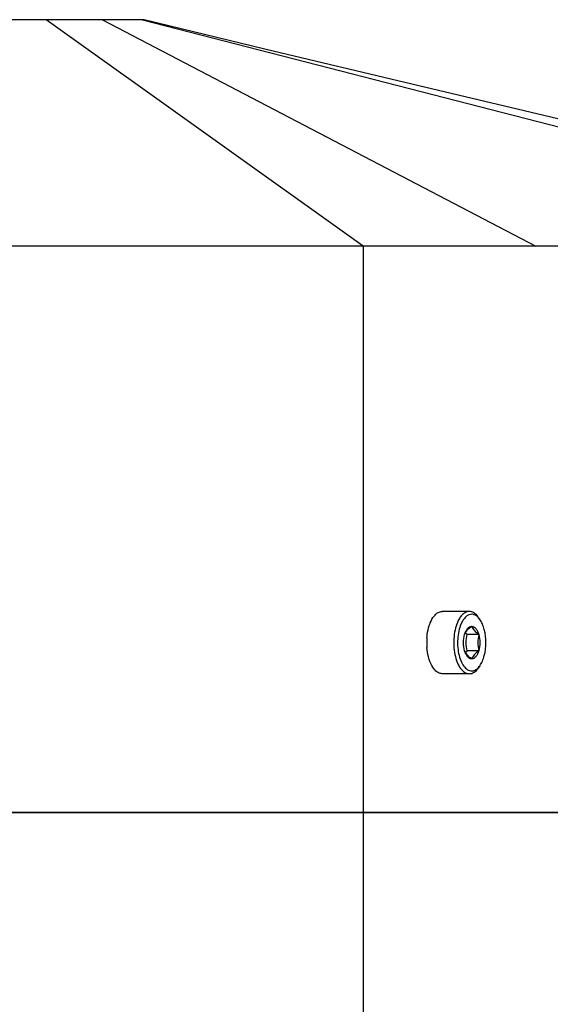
# Model space of a CAD drawing. Header units: millimetres. Extents: x 0 to 2550, y 0 to 1188.
# Tile 144 of 221: x 542.17 to 546.85, y 333.8 to 342.5. Entities that reach past the tile are written whole.
import ezdxf

# ---------------------------------------------------------------- set-up
doc = ezdxf.new("R2010")
doc.units = ezdxf.units.MM
doc.header["$LTSCALE"] = 46.255
for name, color, linetype in [('M2000801_PBL107', 7, 'CONTINUOUS'), ('M2000901_PBL217', 7, 'CONTINUOUS'), ('P9140503_BOLT_PBL185', 7, 'CONTINUOUS'), ('RIGHT_VIEW_VBL105', 7, 'CONTINUOUS')]:
    doc.layers.add(name, color=color, linetype=linetype)

# ---------------------------------------------------------------- blocks, each defined once
blk = doc.blocks.new('M2000801_PBL107', base_point=(530.1344, 338.9987))
at = {"layer": 'M2000801_PBL107', "color": 7}
for p, q in [((543.2675, 342.4987), (521.2858, 342.4987)), ((551.6763, 340.4987), (508.5926, 340.4987)), ((551.5995, 335.4987), (539.963, 335.4987))]:
    blk.add_line(p, q, dxfattribs=at)
at = {"layer": 'M2000801_PBL107', "color": 2}
for p, q in [((545.2006, 340.4987), (542.402, 342.4987)), ((542.8997, 342.4987), (546.7272, 340.4987)), ((543.2533, 342.4987), (551.0064, 340.4987)), ((545.2006, 340.4987), (545.2006, 335.4987))]:
    blk.add_line(p, q, dxfattribs=at)
at = {"layer": 'M2000801_PBL107', "color": 7}
blk.add_lwpolyline([(551.6763, 340.4987), (550.1018, 340.8704), (548.5251, 341.243), (547.0309, 341.5968), (545.6327, 341.9288), (544.3448, 342.2368), (543.2672, 342.4987)], dxfattribs=at)
blk = doc.blocks.new('P9140503_BOLT_PBL185', base_point=(546.0251, 336.9987))
at = {"layer": 'P9140503_BOLT_PBL185', "color": 7}
for p, q in [((546.1388, 337.2737), (545.9006, 337.2737)), ((546.2326, 337.2028), (546.2182, 337.2232)), ((546.2229, 337.0708), (546.12, 337.0708)), ((546.2229, 336.9265), (546.12, 336.9265)), ((546.1388, 336.7237), (545.9006, 336.7237)), ((546.2326, 336.7945), (546.2182, 336.7741))]:
    blk.add_line(p, q, dxfattribs=at)
blk.add_arc((546.3089, 336.9987), 0.5458, 175.41707, 184.44516, dxfattribs=at)
for points, knots in [([(545.8285, 337.2328), (545.8382, 337.2448), (545.8592, 337.2649), (545.8877, 337.2737), (545.9006, 337.2737)], [0, 0, 0, 0, 0.542439, 1, 1, 1, 1]), ([(546.1388, 337.2737), (546.1297, 337.2737), (546.1103, 337.2696), (546.084, 337.2528), (546.0603, 337.2266), (546.0357, 337.1852), (546.0148, 337.1262), (546.0019, 337.0514), (546, 336.9722), (546.0093, 336.8952), (546.0291, 336.8266), (546.0578, 336.7717), (546.0941, 336.7339), (546.1249, 336.7237), (546.1388, 336.7237)], [0, 0, 0, 0, 0.041164, 0.086585, 0.138976, 0.199269, 0.303354, 0.419569, 0.54096, 0.659741, 0.768535, 0.861723, 0.937318, 1, 1, 1, 1]), ([(546.1604, 337.2487), (546.1521, 337.2487), (546.1346, 337.245), (546.1106, 337.2297), (546.0891, 337.2059), (546.0667, 337.1682), (546.0477, 337.1146), (546.036, 337.0466), (546.0343, 336.9746), (546.0427, 336.9046), (546.0607, 336.8422), (546.0868, 336.7923), (546.1198, 336.758), (546.1478, 336.7487), (546.1604, 336.7487)], [0, 0, 0, 0, 0.041164, 0.086585, 0.138975, 0.199269, 0.303355, 0.419571, 0.540962, 0.659742, 0.768535, 0.861723, 0.937317, 1, 1, 1, 1]), ([(546.2182, 337.2232), (546.2079, 337.2377), (546.1901, 337.257), (546.1607, 337.2713), (546.1459, 337.2737), (546.1388, 337.2737)], [0, 0, 0, 0, 0.547146, 0.780833, 1, 1, 1, 1]), ([(546.2169, 337.2217), (546.2089, 337.2298), (546.1918, 337.2432), (546.1704, 337.2487), (546.1604, 337.2487)], [0, 0, 0, 0, 0.532947, 1, 1, 1, 1]), ([(545.7855, 337.1491), (545.7882, 337.1573), (545.799, 337.1868), (545.8141, 337.2151), (545.8285, 337.2328)], [0, 0, 0, 0, 0.274994, 1, 1, 1, 1]), ([(546.2326, 337.2028), (546.2314, 337.2045), (546.2265, 337.2111), (546.2212, 337.2174), (546.2169, 337.2217)], [0, 0, 0, 0, 0.260269, 1, 1, 1, 1]), ([(546.2326, 336.7945), (546.2414, 336.807), (546.2568, 336.8359), (546.2792, 336.9037), (546.2897, 336.9987), (546.2792, 337.0936), (546.2568, 337.1614), (546.2414, 337.1904), (546.2326, 337.2028)], [0, 0, 0, 0, 0.106923, 0.228801, 0.500003, 0.771203, 0.893078, 1, 1, 1, 1]), ([(545.7649, 337.0423), (545.7656, 337.0517), (545.7695, 337.0878), (545.7772, 337.1235), (545.7855, 337.1491)], [0, 0, 0, 0, 0.260237, 1, 1, 1, 1]), ([(546.0979, 336.9265), (546.0912, 336.9498), (546.0853, 336.9987), (546.0912, 337.0475), (546.0979, 337.0708)], [0, 0, 0, 0, 0.5, 1, 1, 1, 1]), ([(546.0979, 337.0708), (546.1027, 337.084), (546.1203, 337.112), (546.1458, 337.1323), (546.1604, 337.143)], [0, 0, 0, 0, 0.435256, 1, 1, 1, 1]), ([(546.0979, 337.0708), (546.1009, 337.0811), (546.1078, 337.0998), (546.1224, 337.1232), (546.1399, 337.1389), (546.154, 337.143), (546.1604, 337.143)], [0, 0, 0, 0, 0.316037, 0.586256, 0.809344, 1, 1, 1, 1]), ([(546.1604, 337.143), (546.1669, 337.143), (546.181, 337.1389), (546.1985, 337.1232), (546.2131, 337.0998), (546.22, 337.0811), (546.2229, 337.0708)], [0, 0, 0, 0, 0.190656, 0.413744, 0.683963, 1, 1, 1, 1]), ([(546.1604, 337.143), (546.1652, 337.1298), (546.1828, 337.1018), (546.2083, 337.0816), (546.2229, 337.0708)], [0, 0, 0, 0, 0.435256, 1, 1, 1, 1]), ([(546.2229, 337.0708), (546.217, 337.0473), (546.2095, 336.9987), (546.217, 336.95), (546.2229, 336.9265)], [0, 0, 0, 0, 0.499997, 1, 1, 1, 1]), ([(546.2229, 337.0708), (546.2297, 337.0475), (546.2355, 336.9987), (546.2297, 336.9498), (546.2229, 336.9265)], [0, 0, 0, 0, 0.5, 1, 1, 1, 1]), ([(545.7855, 336.8483), (545.7828, 336.8566), (545.7726, 336.8919), (545.7669, 336.9285), (545.7648, 336.9564)], [0, 0, 0, 0, 0.238216, 1, 1, 1, 1]), ([(546.1604, 336.8543), (546.1458, 336.8651), (546.1203, 336.8853), (546.1027, 336.9133), (546.0979, 336.9265)], [0, 0, 0, 0, 0.564742, 1, 1, 1, 1]), ([(546.1604, 336.8543), (546.154, 336.8543), (546.1399, 336.8584), (546.1224, 336.8742), (546.1078, 336.8976), (546.1009, 336.9162), (546.0979, 336.9265)], [0, 0, 0, 0, 0.190656, 0.413744, 0.683963, 1, 1, 1, 1]), ([(546.2229, 336.9265), (546.2083, 336.9158), (546.1828, 336.8955), (546.1652, 336.8675), (546.1604, 336.8543)], [0, 0, 0, 0, 0.564742, 1, 1, 1, 1]), ([(546.2229, 336.9265), (546.22, 336.9162), (546.2131, 336.8976), (546.1985, 336.8742), (546.181, 336.8584), (546.1669, 336.8543), (546.1604, 336.8543)], [0, 0, 0, 0, 0.316037, 0.586256, 0.809344, 1, 1, 1, 1]), ([(545.8286, 336.7644), (545.8241, 336.7699), (545.8058, 336.7957), (545.7931, 336.8251), (545.7855, 336.8483)], [0, 0, 0, 0, 0.225002, 1, 1, 1, 1]), ([(545.9006, 336.7237), (545.8877, 336.7237), (545.8592, 336.7324), (545.8383, 336.7525), (545.8286, 336.7644)], [0, 0, 0, 0, 0.457601, 1, 1, 1, 1]), ([(546.1388, 336.7237), (546.1459, 336.7237), (546.1607, 336.726), (546.1901, 336.7404), (546.2079, 336.7596), (546.2182, 336.7741)], [0, 0, 0, 0, 0.219167, 0.452854, 1, 1, 1, 1]), ([(546.1604, 336.7487), (546.1704, 336.7487), (546.1918, 336.7541), (546.2089, 336.7676), (546.2169, 336.7756)], [0, 0, 0, 0, 0.467041, 1, 1, 1, 1]), ([(546.2169, 336.7756), (546.2183, 336.777), (546.2239, 336.783), (546.229, 336.7895), (546.2326, 336.7945)], [0, 0, 0, 0, 0.240025, 1, 1, 1, 1])]:
    blk.add_open_spline(points, degree=3, knots=knots, dxfattribs=at)
for points in [[(546.12, 337.0708), (546.1144, 337.0749), (546.1089, 337.0792), (546.1035, 337.0836)], [(546.1103, 336.9987), (546.1103, 337.0229), (546.1141, 337.0473), (546.12, 337.0708)], [(546.12, 336.9265), (546.1141, 336.95), (546.1103, 336.9744), (546.1103, 336.9987)], [(546.1035, 336.9138), (546.1089, 336.9182), (546.1144, 336.9224), (546.12, 336.9265)]]:
    blk.add_open_spline(points, degree=3, dxfattribs=at)
blk = doc.blocks.new('M2000901_PBL217', base_point=(544.5198, 329.5987))
at = {"layer": 'M2000901_PBL217', "color": 7}
blk.add_line((540.5432, 335.4987), (551.5995, 335.4987), dxfattribs=at)
at = {"layer": 'M2000901_PBL217', "color": 2}
blk.add_line((545.2006, 335.4987), (545.2006, 333.4987), dxfattribs=at)
blk = doc.blocks.new('RIGHT_VIEW_VBL105', base_point=(531.3825, 301.9813))
at = {"layer": 'M2000801_PBL107'}
blk.add_blockref('M2000801_PBL107', (530.1344, 338.9987), dxfattribs=at)
at = {"layer": 'M2000901_PBL217'}
blk.add_blockref('M2000901_PBL217', (544.5198, 329.5987), dxfattribs=at)
at = {"layer": 'P9140503_BOLT_PBL185'}
blk.add_blockref('P9140503_BOLT_PBL185', (546.0251, 336.9987), dxfattribs=at)

msp = doc.modelspace()

# ---------------------------------------------------------------- block references
at = {"layer": 'RIGHT_VIEW_VBL105'}
msp.add_blockref('RIGHT_VIEW_VBL105', (531.3825, 301.9813), dxfattribs=at)

doc.saveas('drawing.dxf')
